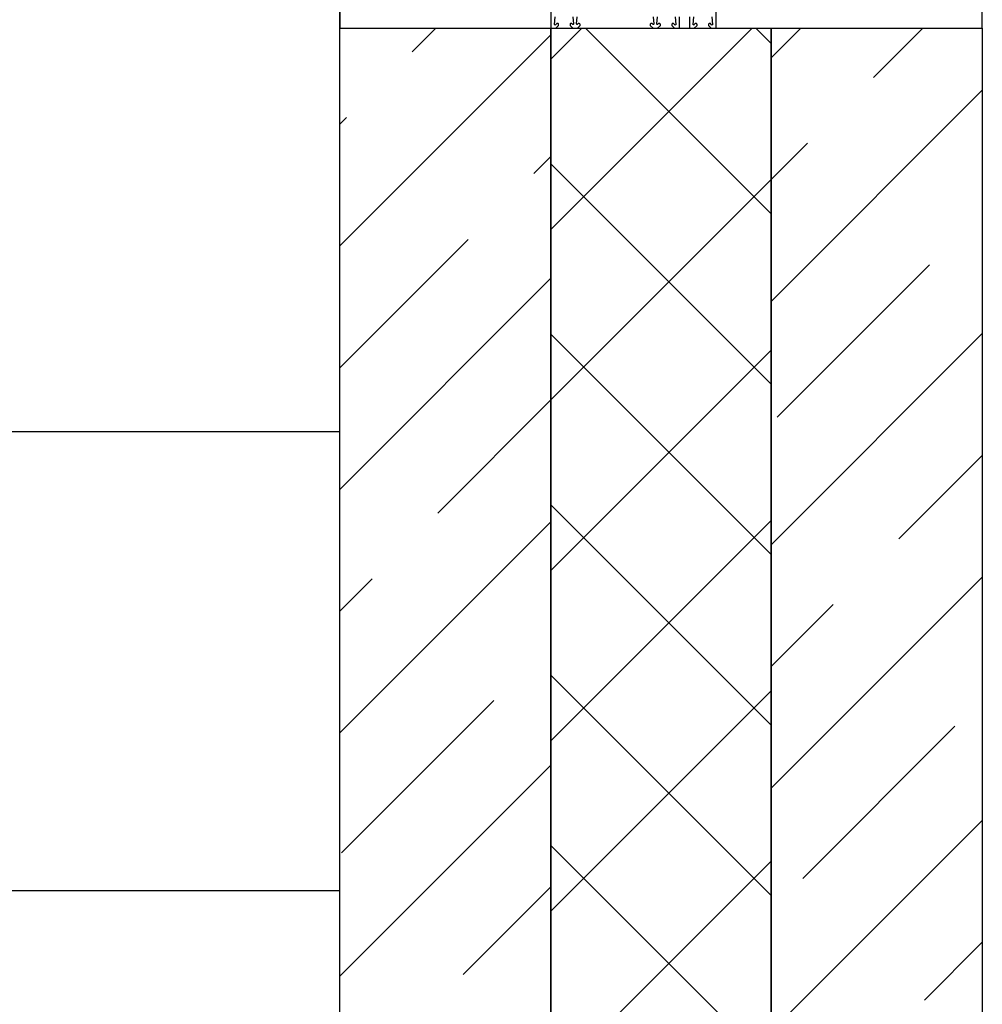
# Model space of a CAD drawing. Header units: millimetres. Extents: x 53645 to 137188, y 78097 to 135542.
# Tile 37 of 256: x 62177 to 62701, y 90301 to 90838. Entities that reach past the tile are written whole.
import ezdxf

# ---------------------------------------------------------------- set-up
doc = ezdxf.new("R2010")
doc.units = ezdxf.units.MM

# ---------------------------------------------------------------- blocks, each defined once
blk = doc.blocks.new('3432')
h = blk.add_hatch()
h.set_pattern_fill('DOLMIT', color=0, scale=1000)
h.set_pattern_definition([(0, (-34939.94227954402, -41137.03013385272), (0, 250), []), (45, (-34939.94227954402, -41137.03013385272), (-499.9999991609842, 499.9999991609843), [353.5533905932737, -707.1067811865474])])
h.paths.add_polyline_path([(-16750.47339314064, 9650.000000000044), (-19750.47339314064, 9650.000000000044), (-19750.47339314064, 5124.866274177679), (-19750.47339314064, 4.365574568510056e-11), (-16750.47339314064, 4.365574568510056e-11)])
at = {"color": 0}
for points in [[(-16750.47339314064, 9650.000000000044), (-19750.47339314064, 9650.000000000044), (-19750.47339314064, 5124.866274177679), (-19750.47339314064, 5.820766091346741e-11), (-16750.47339314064, 5.820766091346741e-11)], [(-16750.47340631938, 6130.121998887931), (-16400.47339314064, 6130.12199907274), (-16400.47339821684, 7730.121999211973), (-16750.47340631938, 7730.121999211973)]]:
    blk.add_lwpolyline(points, close=True, dxfattribs=at)
for points in [[(-16635.47339301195, 6202.313443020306), (-16635.47339314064, 6130.621998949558, 0.4142135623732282), (-16634.97339314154, 6130.121998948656), (-16633.06628636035, 6130.121998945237), (-16632.77339314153, 6130.121998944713), (-16631.27339313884, 6131.621998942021), (-16631.27339313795, 6132.121998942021, 0.414213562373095), (-16631.77339313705, 6132.621998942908), (-16632.17044941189, 6132.621998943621, 0.1989123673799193), (-16632.31187076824, 6132.56342030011), (-16632.96126110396, 6131.91402996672, -0.7002075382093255), (-16633.47225154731, 6132.152308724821), (-16633.10363834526, 6136.365576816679, -0.3888787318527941)], [(-16623.5131024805, 6136.365576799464), (-16623.17037167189, 6132.448145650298, -0.7002075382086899), (-16623.68136211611, 6132.209866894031), (-16624.03491550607, 6132.563420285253, 0.1989123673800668), (-16624.17633686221, 6132.621998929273), (-16624.57339313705, 6132.621998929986, 0.4142135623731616), (-16625.07339313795, 6132.121998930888), (-16625.07339313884, 6131.621998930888), (-16623.57339314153, 6130.121998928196), (-16621.07339314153, 6130.1219989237), (-16619.57339313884, 6131.621998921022), (-16619.57339313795, 6132.121998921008, 0.4142135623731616), (-16620.07339313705, 6132.62199892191), (-16620.47044941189, 6132.621998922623, 0.1989123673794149), (-16620.61187076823, 6132.563420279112), (-16620.96542415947, 6132.209866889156, -0.7002075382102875), (-16621.47641460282, 6132.448145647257), (-16621.13368378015, 6136.365576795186, -0.3888787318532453)], [(-16579.8131024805, 6136.365576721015), (-16579.47037167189, 6132.448145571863, -0.7002075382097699), (-16579.98136211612, 6132.209866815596), (-16580.33491550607, 6132.563420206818, 0.1989123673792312), (-16580.47633686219, 6132.621998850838), (-16580.87339313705, 6132.621998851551, 0.4142135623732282), (-16581.37339313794, 6132.121998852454), (-16581.37339313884, 6131.621998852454), (-16579.87339314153, 6130.121998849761), (-16577.37339314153, 6130.121998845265), (-16575.87339313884, 6131.621998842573), (-16575.87339313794, 6132.121998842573, 0.4142135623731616), (-16576.37339313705, 6132.621998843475), (-16576.7704494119, 6132.621998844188, 0.1989123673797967), (-16576.91187076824, 6132.563420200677), (-16577.26542415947, 6132.209866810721, -0.7002075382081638), (-16577.77641460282, 6132.448145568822), (-16577.43368378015, 6136.365576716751, -0.3888787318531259)], [(-16567.8431479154, 6136.365576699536), (-16567.47453472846, 6132.152308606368, -0.7002075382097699), (-16567.98552517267, 6131.914029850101), (-16568.63491550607, 6132.563420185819, 0.198912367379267), (-16568.7763368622, 6132.62199882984), (-16569.17339313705, 6132.621998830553, 0.4142135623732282), (-16569.67339313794, 6132.121998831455), (-16569.67339313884, 6131.621998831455), (-16568.17339314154, 6130.121998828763), (-16567.88049992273, 6130.121998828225), (-16565.97339314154, 6130.121998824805, 0.414213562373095), (-16565.47339314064, 6130.621998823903), (-16565.47339313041, 6136.321998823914, -0.4142135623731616)], [(-16560.07339313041, 6136.321998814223), (-16560.07339314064, 6130.621998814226, 0.4142135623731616), (-16559.57339314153, 6130.121998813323), (-16557.37339314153, 6130.121998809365), (-16555.87339313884, 6131.621998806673), (-16555.87339313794, 6132.121998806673, 0.4142135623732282), (-16556.37339313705, 6132.621998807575), (-16556.7704494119, 6132.621998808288, 0.1989123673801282), (-16556.91187076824, 6132.563420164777), (-16557.56126110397, 6131.914029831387, -0.7002075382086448), (-16558.07225154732, 6132.152308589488), (-16557.70363834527, 6136.365576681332, -0.3888787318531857)], [(-16547.8431479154, 6136.365576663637), (-16547.47453472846, 6132.152308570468, -0.7002075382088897), (-16547.98552517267, 6131.914029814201), (-16548.63491550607, 6132.56342014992, 0.1989123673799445), (-16548.7763368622, 6132.62199879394), (-16549.17339313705, 6132.621998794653, 0.4142135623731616), (-16549.67339313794, 6132.121998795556), (-16549.67339313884, 6131.621998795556), (-16548.17339314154, 6130.121998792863), (-16547.88049992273, 6130.121998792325), (-16545.97339314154, 6130.121998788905, 0.4142135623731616), (-16545.47339314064, 6130.621998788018), (-16545.47339306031, 6175.371998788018)]]:
    blk.add_lwpolyline(points, format="xyb", dxfattribs=at)
for points in [[(-16750.47339266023, 5220.183806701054), (-16750.47339314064, 6130.121998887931)], [(-16750.47339314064, 6130.121998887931), (-16635.47339314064, 6130.121998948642)], [(-16711.06621931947, 6117.18668309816), (-16698.13090350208, 6130.121998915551)], [(-16635.47339314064, 6130.121998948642), (-16635.47339266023, 5220.183806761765)], [(-16635.47339313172, 6113.229996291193), (-16618.58139046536, 6130.121998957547)], [(-16635.47339308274, 6020.422231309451), (-16525.77362538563, 6130.121999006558)], [(-16635.47339314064, 6130.121998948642), (-16515.47339314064, 6130.121999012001)], [(-16635.47339266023, 5220.183806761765), (-16635.47339314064, 6130.121998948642)], [(-16515.47339308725, 6028.985699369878), (-16616.60969267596, 6130.121998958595)], [(-16515.47339313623, 6121.793464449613), (-16523.80192769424, 6130.121999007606)], [(-16515.47339314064, 6130.121999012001), (-16515.47339266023, 5220.183806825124)], [(-16515.47339313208, 6113.905726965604), (-16499.25712107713, 6130.121999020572)], [(-16515.47339314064, 6130.121999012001), (-16400.47339314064, 6130.121999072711)], [(-16515.47339266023, 5220.183806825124), (-16515.47339314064, 6130.121999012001)], [(-16459.82234112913, 6103.265518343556), (-16432.96586041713, 6130.121999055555)], [(-16400.47339314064, 6130.121999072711), (-16400.47339266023, 5220.183806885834)], [(-16750.47339307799, 6011.488248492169), (-16635.47339313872, 6126.488248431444)], [(-16515.47339306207, 5981.323205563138), (-16400.4733931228, 6096.323205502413)], [(-16750.473393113, 6077.779509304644), (-16746.86350011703, 6081.3894023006)], [(-16515.47339309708, 6047.614466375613), (-16495.61962192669, 6067.468237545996)], [(-16644.77495858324, 6050.895422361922), (-16635.47339310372, 6060.196987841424)], [(-16515.47339303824, 5936.177934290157), (-16635.47339310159, 6056.177934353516)], [(-16635.47339303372, 5927.614466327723), (-16515.47339309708, 6047.614466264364)], [(-16750.47339304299, 5945.196987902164), (-16680.5722393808, 6015.098141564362)], [(-16512.19243711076, 5918.312900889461), (-16429.32836119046, 6001.176976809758)], [(-16750.473393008, 5878.905727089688), (-16635.47339306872, 5993.905727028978)], [(-16515.47339298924, 5843.370169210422), (-16635.47339305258, 5963.370169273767)], [(-16515.47339299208, 5848.740684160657), (-16400.47339305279, 5963.740684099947)], [(-16635.47339298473, 5834.80670134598), (-16515.47339304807, 5954.806701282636)], [(-16697.14505456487, 5865.942804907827), (-16635.47339303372, 5927.614466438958)], [(-16445.90117637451, 5852.021640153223), (-16400.4733930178, 5897.449423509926)], [(-16515.47339294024, 5750.562404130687), (-16635.47339300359, 5870.562404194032)], [(-16750.473392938, 5746.323205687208), (-16635.47339299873, 5861.323205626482)], [(-16635.47339293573, 5741.998936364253), (-16515.47339299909, 5861.998936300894)], [(-16750.47339297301, 5812.614466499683), (-16732.94233536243, 5830.145524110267)], [(-16515.47339292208, 5716.158162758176), (-16400.47339298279, 5831.158162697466)], [(-16515.47339295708, 5782.449423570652), (-16481.69845717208, 5816.224359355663)], [(-16515.47339289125, 5657.754639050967), (-16635.47339295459, 5777.754639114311)], [(-16635.47339288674, 5649.19117138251), (-16515.47339295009, 5769.191171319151)], [(-16749.51515054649, 5680.990187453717), (-16666.65107462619, 5763.854263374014)], [(-16498.27127235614, 5667.069022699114), (-16415.40719643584, 5749.933098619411)], [(-16750.47339286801, 5613.740684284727), (-16635.47339292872, 5728.740684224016)], [(-16515.47339285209, 5583.575641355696), (-16400.4733929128, 5698.57564129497)], [(-16515.47339284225, 5564.946873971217), (-16635.47339290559, 5684.946874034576)], [(-16635.47339283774, 5556.383406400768), (-16515.47339290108, 5676.383406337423)], [(-16683.22388981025, 5614.698926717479), (-16635.47339289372, 5662.449423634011)], [(-16431.9800116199, 5600.777761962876), (-16400.47339287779, 5632.284380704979)]]:
    blk.add_lwpolyline(points, dxfattribs=at)

msp = doc.modelspace()

# ---------------------------------------------------------------- block references
msp.add_blockref('3432', (79101.57060398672, 84702.83063148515))

doc.saveas('drawing.dxf')
